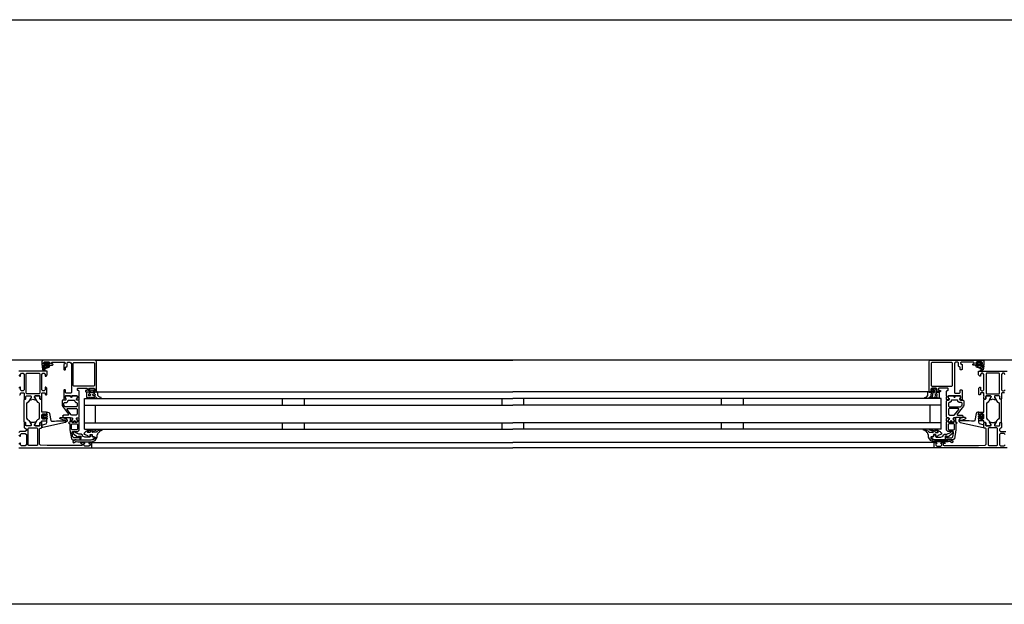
# Model space of a CAD drawing. Header units: millimetres. Extents: x -532 to 413144, y -532 to 654275.
# Tile 29 of 210: x 22501 to 23397, y 12328 to 12860. Entities that reach past the tile are written whole.
import ezdxf

# ---------------------------------------------------------------- set-up
doc = ezdxf.new("R2010")
doc.units = ezdxf.units.MM
doc.header["$LTSCALE"] = 100
doc.layers.add('A-0310-KOZIJN-BU', color=7, linetype='Continuous')
doc.layers.add('A-0410-AFWERKING-GEVEL', color=7, linetype='Continuous')

msp = doc.modelspace()

# ---------------------------------------------------------------- linework, layer by layer
at = {"layer": 'A-0310-KOZIJN-BU'}
for p, q in [((22740, 12515), (22740, 12509)), ((22760, 12515), (22760, 12509)), ((22940, 12515), (22940, 12509)), ((22960, 12509), (22960, 12515)), ((23140, 12509), (23140, 12515)), ((23160, 12509), (23160, 12515)), ((22740, 12493), (22740, 12487)), ((22760, 12493), (22760, 12487)), ((22940, 12493), (22940, 12487)), ((22960, 12487), (22960, 12493)), ((23140, 12487), (23140, 12493)), ((23160, 12487), (23160, 12493))]:
    msp.add_line(p, q, dxfattribs=at)
at = {"layer": 'A-0310-KOZIJN-BU', "ltscale": 10}
for points in [[(22571, 12521.5), (22571, 12548.5), (22570.5, 12549.6875), (22569.5, 12550), (22522.5, 12550), (22521.25, 12549.4375), (22521, 12548.5), (22521, 12545.5), (22523, 12545.5), (22523.5, 12546), (22523.5, 12546.5), (22522.5, 12546.5), (22522.5, 12547.5), (22523.5, 12548.5), (22527.5, 12548.5), (22528.5, 12547.5), (22528.5, 12546.5), (22527.5, 12546.5), (22527.5, 12546), (22528, 12545.5), (22530.75, 12545.5), (22531.125, 12545.65625), (22531.25, 12546), (22531.125, 12546.34375), (22530.75, 12546.5), (22530.5, 12546.5), (22530.125, 12546.65625), (22530, 12547), (22530, 12547.5), (22530.5, 12548), (22541.75, 12548), (22542.25, 12547.5), (22542.25, 12547), (22541, 12546), (22541, 12541.5), (22541.5, 12541), (22542.25, 12541), (22542.75, 12541.5), (22542.75, 12543.5), (22543.25, 12544), (22543.75, 12544), (22544.25, 12544.5), (22544.25, 12547.5), (22544.75, 12548), (22546.5, 12548), (22547.5, 12547.4375), (22548, 12546.5), (22548, 12520.5), (22547.5, 12520), (22543.25, 12520), (22542.75, 12520.5), (22542.75, 12522.5), (22542.25, 12523), (22541.5, 12523), (22541, 12522.5), (22541, 12517.5), (22541, 12517.3125), (22541, 12516.6875), (22541, 12516.5), (22541, 12514.03125), (22541, 12513.6875), (22541.25, 12513.6875), (22542.5, 12513.875), (22543, 12514), (22543.25, 12514.5), (22543, 12514.9375), (22542.25, 12515.375), (22542.25, 12515.71875), (22542.25, 12517.3125), (22542.5, 12517.5), (22553.25, 12517.5), (22553.5, 12517.3125), (22553.5, 12515.71875), (22553.5, 12515.375), (22552.75, 12515.03125), (22552.5, 12514.5), (22552.75, 12514), (22553.25, 12513.875), (22554.5, 12513.6875), (22554.75, 12513.78125), (22555, 12514.03125), (22555, 12516.5), (22554.75, 12516.6875), (22554.75, 12517.3125), (22555, 12517.5), (22555, 12521.6875), (22554.5, 12522.1875), (22554, 12522.1875), (22553.5, 12522.6875), (22553.5, 12524), (22554, 12524.5), (22562, 12524.5), (22562.5, 12524), (22562.5, 12522.6875), (22562, 12522.1875), (22560.75, 12522.1875), (22560.75, 12521.5), (22561.25, 12521), (22564, 12521), (22564.5, 12521.5), (22564.5, 12522), (22563.75, 12522), (22563.75, 12523.5), (22564.5, 12524.5), (22568.5, 12524.5), (22569.5, 12523.5), (22569.5, 12522), (22568.5, 12522), (22568.5, 12521.5), (22569, 12521), (22570.5, 12521), (22571, 12521.5)], [(22524, 12544.59375), (22524, 12545.125), (22524.125, 12545.1875), (22526.75, 12545.1875), (22526.875, 12545.125), (22526.875, 12544.375), (22526.75, 12544.1875), (22522.5, 12542.59375), (22522.375, 12542.625), (22522.375, 12542.6875), (22522.125, 12543.875), (22522.25, 12544.09375), (22523.5, 12544.09375), (22524, 12544.59375)], [(22524.25, 12546.3125), (22524.25, 12547.09375), (22524.375, 12547.3125), (22526.625, 12547.3125), (22526.875, 12547.125), (22526.875, 12546.3125), (22526.5, 12545.90625), (22524.625, 12545.90625), (22524.25, 12546.3125)], [(22569.5, 12550), (22950, 12550)], [(23330.5, 12550), (22950, 12550)], [(23329, 12521.5), (23329, 12548.5), (23329.5, 12549.6875), (23330.5, 12550), (23377.5, 12550), (23378.75, 12549.4375), (23379, 12548.5), (23379, 12545.5), (23377, 12545.5), (23376.5, 12546), (23376.5, 12546.5), (23377.5, 12546.5), (23377.5, 12547.5), (23376.5, 12548.5), (23372.5, 12548.5), (23371.5, 12547.5), (23371.5, 12546.5), (23372.5, 12546.5), (23372.5, 12546), (23372, 12545.5), (23369.25, 12545.5), (23368.875, 12545.65625), (23368.75, 12546), (23368.875, 12546.34375), (23369.25, 12546.5), (23369.5, 12546.5), (23369.875, 12546.65625), (23370, 12547), (23370, 12547.5), (23369.5, 12548), (23358.25, 12548), (23357.75, 12547.5), (23357.75, 12547), (23359, 12546), (23359, 12541.5), (23358.5, 12541), (23357.75, 12541), (23357.25, 12541.5), (23357.25, 12543.5), (23356.75, 12544), (23356.25, 12544), (23355.75, 12544.5), (23355.75, 12547.5), (23355.25, 12548), (23353.5, 12548), (23352.5, 12547.4375), (23352, 12546.5), (23352, 12520.5), (23352.5, 12520), (23356.75, 12520), (23357.25, 12520.5), (23357.25, 12522.5), (23357.75, 12523), (23358.5, 12523), (23359, 12522.5), (23359, 12517.5), (23359, 12517.3125), (23359, 12516.6875), (23359, 12516.5), (23359, 12514.03125), (23359, 12513.6875), (23358.75, 12513.6875), (23357.5, 12513.875), (23357, 12514), (23356.75, 12514.5), (23357, 12514.9375), (23357.75, 12515.375), (23357.75, 12515.71875), (23357.75, 12517.3125), (23357.5, 12517.5), (23346.75, 12517.5), (23346.5, 12517.3125), (23346.5, 12515.71875), (23346.5, 12515.375), (23347.25, 12515.03125), (23347.5, 12514.5), (23347.25, 12514), (23346.75, 12513.875), (23345.5, 12513.6875), (23345.25, 12513.78125), (23345, 12514.03125), (23345, 12516.5), (23345.25, 12516.6875), (23345.25, 12517.3125), (23345, 12517.5), (23345, 12521.6875), (23345.5, 12522.1875), (23346, 12522.1875), (23346.5, 12522.6875), (23346.5, 12524), (23346, 12524.5), (23338, 12524.5), (23337.5, 12524), (23337.5, 12522.6875), (23338, 12522.1875), (23339.25, 12522.1875), (23339.25, 12521.5), (23338.75, 12521), (23336, 12521), (23335.5, 12521.5), (23335.5, 12522), (23336.25, 12522), (23336.25, 12523.5), (23335.5, 12524.5), (23331.5, 12524.5), (23330.5, 12523.5), (23330.5, 12522), (23331.5, 12522), (23331.5, 12521.5), (23331, 12521), (23329.5, 12521), (23329, 12521.5)], [(23375.75, 12546.3125), (23375.75, 12547.09375), (23375.625, 12547.3125), (23373.375, 12547.3125), (23373.125, 12547.125), (23373.125, 12546.3125), (23373.5, 12545.90625), (23375.375, 12545.90625), (23375.75, 12546.3125)], [(23376, 12544.59375), (23376, 12545.125), (23375.875, 12545.1875), (23373.25, 12545.1875), (23373.125, 12545.125), (23373.125, 12544.375), (23373.25, 12544.1875), (23377.5, 12542.59375), (23377.625, 12542.625), (23377.625, 12542.6875), (23377.875, 12543.875), (23377.75, 12544.09375), (23376.5, 12544.09375), (23376, 12544.59375)], [(22500.6875, 12518.3125), (22501.1875, 12518.3125), (22501.6875, 12518.8125), (22501.6875, 12519.8125), (22502.1875, 12520.3125), (22504.5, 12520.3125), (22505, 12519.8125), (22505, 12517.5), (22505.1875, 12516.78125), (22505, 12516.5), (22505, 12514.59375), (22505.28125, 12514.3125), (22506.28125, 12514.3125), (22506.59375, 12514.59375), (22506.59375, 12517), (22507.09375, 12517.5), (22511, 12517.5), (22511.5, 12517), (22511.5, 12516.3125), (22510.0625, 12513.90625), (22510.0625, 12513.84375), (22510.0625, 12513.78125), (22510.1875, 12513.6875), (22511.375, 12513.9375), (22513, 12514.40625), (22514.5625, 12513.9375), (22515.6875, 12513.71875), (22515.875, 12513.90625), (22514.5, 12516.3125), (22514.5, 12517), (22515, 12517.5), (22518.875, 12517.5), (22519.375, 12517), (22519.375, 12514.59375), (22519.625, 12514.3125), (22520.625, 12514.3125), (22521, 12514.59375), (22521, 12516.5), (22520.75, 12517.21875), (22521, 12517.5), (22521, 12519.8125), (22521.5, 12520.3125), (22523.75, 12520.3125), (22524.25, 12519.8125), (22524.25, 12518.8125), (22524.75, 12518.3125), (22525.25, 12518.3125), (22525.75, 12518.8125), (22525.75, 12524.5), (22524.75, 12525.5), (22524.25, 12525.5), (22524.25, 12523), (22523.25, 12522), (22522, 12522), (22521, 12523), (22521, 12530), (22521, 12531), (22521, 12537), (22522, 12538), (22523.25, 12538), (22524.25, 12537), (22524.25, 12535.5), (22524.875, 12535.5), (22526, 12536.59375), (22526, 12540), (22500, 12540)], [(22500, 12536.59375), (22501.09375, 12535.5), (22501.6875, 12535.5), (22501.6875, 12537), (22502.6875, 12538), (22504, 12538), (22505, 12537), (22505, 12531), (22505, 12530), (22505, 12523), (22504, 12522), (22502.6875, 12522), (22501.6875, 12523), (22501.6875, 12525.5), (22501.1875, 12525.5), (22500.1875, 12524.5)], [(23397.8125, 12520.3125), (23395.5, 12520.3125), (23395, 12519.8125), (23395, 12517.5), (23394.8125, 12516.78125), (23395, 12516.5), (23395, 12514.59375), (23394.71875, 12514.3125), (23393.71875, 12514.3125), (23393.40625, 12514.59375), (23393.40625, 12517), (23392.90625, 12517.5), (23389, 12517.5), (23388.5, 12517), (23388.5, 12516.3125), (23389.9375, 12513.90625), (23389.9375, 12513.84375), (23389.9375, 12513.78125), (23389.8125, 12513.6875), (23388.625, 12513.9375), (23387, 12514.40625), (23385.4375, 12513.9375), (23384.3125, 12513.71875), (23384.125, 12513.90625), (23385.5, 12516.3125), (23385.5, 12517), (23385, 12517.5), (23381.125, 12517.5), (23380.625, 12517), (23380.625, 12514.59375), (23380.375, 12514.3125), (23379.375, 12514.3125), (23379, 12514.59375), (23379, 12516.5), (23379.25, 12517.21875), (23379, 12517.5), (23379, 12519.8125), (23378.5, 12520.3125), (23376.25, 12520.3125), (23375.75, 12519.8125), (23375.75, 12518.8125), (23375.25, 12518.3125), (23374.75, 12518.3125), (23374.25, 12518.8125), (23374.25, 12524.5), (23375.25, 12525.5), (23375.75, 12525.5), (23375.75, 12523), (23376.75, 12522), (23378, 12522), (23379, 12523), (23379, 12530), (23379, 12531), (23379, 12537), (23378, 12538), (23376.75, 12538), (23375.75, 12537), (23375.75, 12535.5), (23375.125, 12535.5), (23374, 12536.59375), (23374, 12540), (23400, 12540)], [(23398.3125, 12537), (23397.3125, 12538), (23396, 12538), (23395, 12537), (23395, 12531), (23395, 12530), (23395, 12523), (23396, 12522), (23397.3125, 12522), (23398.3125, 12523)], [(22545.5, 12500.625), (22545.5, 12500.125), (22545, 12499.84375), (22541, 12499.84375), (22540, 12498.84375), (22541, 12497.84375), (22546.5, 12497.84375), (22547, 12497.5625), (22548.5, 12497.5625), (22549, 12497.0625), (22549, 12496.1875), (22548.25, 12495.4375), (22548.25, 12494.0625), (22548.75, 12493.5625), (22550, 12493.5625), (22550.25, 12493.625), (22550.25, 12493.84375), (22550.25, 12494.3125), (22550.5, 12494.75), (22551, 12494.90625), (22551.25, 12494.75), (22551.5, 12494.3125), (22551.5, 12493.8125), (22551.5, 12493.625), (22551.75, 12493.5625), (22553, 12493.5625), (22553.5, 12494.0625), (22553.5, 12495.4375), (22552.75, 12496.1875), (22552.75, 12497.0625), (22553.25, 12497.5625), (22554.5, 12497.5625), (22555, 12498.0625), (22555, 12512.9375), (22554.5, 12513.4375), (22553.25, 12513.4375), (22552.75, 12513.9375), (22552.75, 12514.8125), (22553.5, 12515.59375), (22553.5, 12516.9375), (22553, 12517.4375), (22548.75, 12517.4375), (22548.5, 12517.3125), (22548.5, 12517), (22548.5, 12516.6875), (22548.25, 12516.3125), (22548, 12516.09375), (22547.5, 12516.3125), (22547.25, 12516.6875), (22547.25, 12517), (22547.25, 12517.3125), (22547, 12517.4375), (22542.75, 12517.4375), (22542.25, 12516.9375), (22542.25, 12515.59375), (22543, 12514.8125), (22543, 12513.9375), (22542.5, 12513.4375), (22540, 12513.4375), (22539.5, 12512.9375), (22539.5, 12509.09375), (22539.75, 12508.09375), (22545.5, 12500.625)], [(22571.5, 12521), (22950, 12521)], [(23328.5, 12521), (22950, 12521)], [(23354.5, 12500.625), (23354.5, 12500.125), (23355, 12499.84375), (23359, 12499.84375), (23360, 12498.84375), (23359, 12497.84375), (23353.5, 12497.84375), (23353, 12497.5625), (23351.5, 12497.5625), (23351, 12497.0625), (23351, 12496.1875), (23351.75, 12495.4375), (23351.75, 12494.0625), (23351.25, 12493.5625), (23350, 12493.5625), (23349.75, 12493.625), (23349.75, 12493.84375), (23349.75, 12494.3125), (23349.5, 12494.75), (23349, 12494.90625), (23348.75, 12494.75), (23348.5, 12494.3125), (23348.5, 12493.8125), (23348.5, 12493.625), (23348.25, 12493.5625), (23347, 12493.5625), (23346.5, 12494.0625), (23346.5, 12495.4375), (23347.25, 12496.1875), (23347.25, 12497.0625), (23346.75, 12497.5625), (23345.5, 12497.5625), (23345, 12498.0625), (23345, 12512.9375), (23345.5, 12513.4375), (23346.75, 12513.4375), (23347.25, 12513.9375), (23347.25, 12514.8125), (23346.5, 12515.59375), (23346.5, 12516.9375), (23347, 12517.4375), (23351.25, 12517.4375), (23351.5, 12517.3125), (23351.5, 12517), (23351.5, 12516.6875), (23351.75, 12516.3125), (23352, 12516.09375), (23352.5, 12516.3125), (23352.75, 12516.6875), (23352.75, 12517), (23352.75, 12517.3125), (23353, 12517.4375), (23357.25, 12517.4375), (23357.75, 12516.9375), (23357.75, 12515.59375), (23357, 12514.8125), (23357, 12513.9375), (23357.5, 12513.4375), (23360, 12513.4375), (23360.5, 12512.9375), (23360.5, 12509.09375), (23360.25, 12508.09375), (23354.5, 12500.625)], [(22560, 12515), (22950, 12515)], [(22560, 12487), (22560, 12515)], [(22560, 12509), (22950, 12509)], [(22570, 12493), (22570, 12509)], [(23340, 12515), (22950, 12515)], [(23340, 12509), (22950, 12509)], [(23330, 12493), (23330, 12509)], [(23340, 12487), (23340, 12515)], [(22530.5, 12494.3125), (22532.5, 12494.53125), (22534.5, 12494.6875), (22536.5, 12494.78125), (22538.5, 12494.8125), (22540.5, 12494.75), (22542.5, 12494.625), (22542.75, 12494.71875), (22543, 12495.03125), (22542.75, 12495.34375), (22540.75, 12495.28125), (22537.5, 12496.6875), (22537.25, 12497.03125), (22537.75, 12497.375), (22538, 12497.59375), (22539.5, 12497.71875), (22543, 12496.9375), (22544, 12495.4375), (22544, 12494.34375), (22542.75, 12493.3125), (22521.875, 12488.6875), (22521.375, 12488.78125), (22521.25, 12489.15625), (22521.25, 12490.6875), (22521.625, 12491.1875), (22525, 12492.09375), (22525.75, 12493.0625), (22525.75, 12496.3125), (22526.25, 12496.8125), (22525.75, 12497.3125), (22523.875, 12497.3125), (22523.875, 12496.59375), (22523.75, 12496.34375), (22523.375, 12496.34375), (22521.625, 12497.9375), (22521.25, 12498.6875), (22521.625, 12499.46875), (22523.375, 12501.0625), (22523.75, 12501.0625), (22523.875, 12500.8125), (22523.875, 12500.09375), (22525.75, 12500.09375), (22526.25, 12500.59375), (22525.75, 12501.09375), (22525.75, 12502.6875), (22526.625, 12502.6875), (22527.625, 12502.34375), (22528.125, 12501.46875), (22529.25, 12495.09375), (22529.75, 12494.4375), (22530.5, 12494.3125)], [(22525.625, 12498.09375), (22526.25, 12498.6875), (22525.625, 12499.3125), (22522.875, 12499.3125), (22522.25, 12498.6875), (22522.875, 12498.09375), (22525.625, 12498.09375)], [(22552.75, 12505.84375), (22553.25, 12505.34375), (22553.25, 12500.84375), (22552.25, 12499.84375), (22548.25, 12499.84375), (22547.75, 12500.03125), (22544, 12505.03125), (22544, 12505.5625), (22544.5, 12505.84375), (22552.75, 12505.84375)], [(23347.25, 12505.84375), (23346.75, 12505.34375), (23346.75, 12500.84375), (23347.75, 12499.84375), (23351.75, 12499.84375), (23352.25, 12500.03125), (23356, 12505.03125), (23356, 12505.5625), (23355.5, 12505.84375), (23347.25, 12505.84375)], [(23369.5, 12494.3125), (23367.5, 12494.53125), (23365.5, 12494.6875), (23363.5, 12494.78125), (23361.5, 12494.8125), (23359.5, 12494.75), (23357.5, 12494.625), (23357.25, 12494.71875), (23357, 12495.03125), (23357.25, 12495.34375), (23359.25, 12495.28125), (23362.5, 12496.6875), (23362.75, 12497.03125), (23362.25, 12497.375), (23362, 12497.59375), (23360.5, 12497.71875), (23357, 12496.9375), (23356, 12495.4375), (23356, 12494.34375), (23357.25, 12493.3125), (23378.125, 12488.6875), (23378.625, 12488.78125), (23378.75, 12489.15625), (23378.75, 12490.6875), (23378.375, 12491.1875), (23375, 12492.09375), (23374.25, 12493.0625), (23374.25, 12496.3125), (23373.75, 12496.8125), (23374.25, 12497.3125), (23376.125, 12497.3125), (23376.125, 12496.59375), (23376.25, 12496.34375), (23376.625, 12496.34375), (23378.375, 12497.9375), (23378.75, 12498.6875), (23378.375, 12499.46875), (23376.625, 12501.0625), (23376.25, 12501.0625), (23376.125, 12500.8125), (23376.125, 12500.09375), (23374.25, 12500.09375), (23373.75, 12500.59375), (23374.25, 12501.09375), (23374.25, 12502.6875), (23373.375, 12502.6875), (23372.375, 12502.34375), (23371.875, 12501.46875), (23370.75, 12495.09375), (23370.25, 12494.4375), (23369.5, 12494.3125)], [(23374.375, 12498.09375), (23373.75, 12498.6875), (23374.375, 12499.3125), (23377.125, 12499.3125), (23377.75, 12498.6875), (23377.125, 12498.09375), (23374.375, 12498.09375)], [(22500, 12470), (22566, 12470), (22566.5, 12470.5), (22566.5, 12474.5), (22566, 12475), (22564.5, 12475), (22564, 12474.5), (22564, 12474), (22565, 12474), (22565, 12472.5), (22564, 12471.5), (22560.25, 12471.5), (22559.25, 12472.5), (22559.25, 12474), (22560.25, 12474), (22560.25, 12474.5), (22559.75, 12475), (22556.75, 12475), (22556.25, 12474.5), (22556.75, 12474), (22557.25, 12474), (22558.25, 12473.5), (22558.25, 12472.6875), (22557.25, 12472.1875), (22526, 12472.1875), (22519.875, 12472.4375), (22519, 12473.4375), (22519, 12487.5), (22519.5, 12488), (22520.5, 12488), (22521, 12488.5), (22521, 12490), (22520.75, 12490.71875), (22521, 12491), (22521, 12492.90625), (22520.625, 12493.1875), (22519.625, 12493.1875), (22519.375, 12492.90625), (22519.375, 12490.5), (22518.875, 12490), (22515, 12490), (22514.5, 12490.5), (22514.5, 12491.1875), (22515.875, 12493.59375), (22515.875, 12493.6875), (22515.8125, 12493.78125), (22515.75, 12493.8125), (22513.875, 12493.28125), (22513, 12493.09375), (22512.0625, 12493.28125), (22510.25, 12493.78125), (22510.125, 12493.78125), (22510.0625, 12493.6875), (22510.0625, 12493.59375), (22511.5, 12491.1875), (22511.5, 12490.5), (22511, 12490), (22507.09375, 12490), (22506.59375, 12490.5), (22506.59375, 12492.90625), (22506.28125, 12493.1875), (22505.28125, 12493.1875), (22505, 12492.90625), (22505, 12491), (22505.1875, 12490.28125), (22505, 12490), (22505, 12488.5), (22505.5, 12488), (22506, 12488), (22507, 12487), (22507, 12486), (22506, 12485), (22501.1875, 12485), (22500.1875, 12484)], [(22556, 12477.5), (22556, 12480.3125), (22555, 12480.3125), (22555, 12479.3125), (22550.25, 12479.3125), (22549.25, 12480.125), (22548.75, 12483.34375), (22548.75, 12484.59375), (22549.25, 12485.09375), (22554, 12485.09375), (22555, 12486.09375), (22555, 12493.5), (22554.75, 12493.6875), (22554.75, 12494.3125), (22555, 12494.5), (22555, 12496.96875), (22554.75, 12497.21875), (22554.5, 12497.3125), (22553.25, 12497.125), (22552.75, 12497), (22552.5, 12496.5), (22552.75, 12495.96875), (22553.5, 12495.625), (22553.5, 12495.28125), (22553.5, 12493.6875), (22553.25, 12493.5), (22548.5, 12493.5), (22548.25, 12493.59375), (22548.25, 12493.6875), (22548.25, 12495.28125), (22548.25, 12495.625), (22549, 12496.09375), (22549.25, 12496.5), (22549, 12496.90625), (22548.5, 12497.125), (22547.25, 12497.3125), (22547, 12497.21875), (22547, 12496.96875), (22547, 12494.5), (22547, 12494.3125), (22547, 12493.6875), (22547, 12493.5), (22546, 12493.5), (22545.5, 12492.90625), (22546, 12492.3125), (22546.5, 12492.3125), (22546.5, 12486.59375), (22548, 12478.34375), (22549, 12477.5), (22556, 12477.5)], [(22560, 12493), (22950, 12493)], [(23340, 12493), (22950, 12493)], [(23400, 12470), (23334, 12470), (23333.5, 12470.5), (23333.5, 12474.5), (23334, 12475), (23335.5, 12475), (23336, 12474.5), (23336, 12474), (23335, 12474), (23335, 12472.5), (23336, 12471.5), (23339.75, 12471.5), (23340.75, 12472.5), (23340.75, 12474), (23339.75, 12474), (23339.75, 12474.5), (23340.25, 12475), (23343.25, 12475), (23343.75, 12474.5), (23343.25, 12474), (23342.75, 12474), (23341.75, 12473.5), (23341.75, 12472.6875), (23342.75, 12472.1875), (23374, 12472.1875), (23380.125, 12472.4375), (23381, 12473.4375), (23381, 12487.5), (23380.5, 12488), (23379.5, 12488), (23379, 12488.5), (23379, 12490), (23379.25, 12490.71875), (23379, 12491), (23379, 12492.90625), (23379.375, 12493.1875), (23380.375, 12493.1875), (23380.625, 12492.90625), (23380.625, 12490.5), (23381.125, 12490), (23385, 12490), (23385.5, 12490.5), (23385.5, 12491.1875), (23384.125, 12493.59375), (23384.125, 12493.6875), (23384.1875, 12493.78125), (23384.25, 12493.8125), (23386.125, 12493.28125), (23387, 12493.09375), (23387.9375, 12493.28125), (23389.75, 12493.78125), (23389.875, 12493.78125), (23389.9375, 12493.6875), (23389.9375, 12493.59375), (23388.5, 12491.1875), (23388.5, 12490.5), (23389, 12490), (23392.90625, 12490), (23393.40625, 12490.5), (23393.40625, 12492.90625), (23393.71875, 12493.1875), (23394.71875, 12493.1875), (23395, 12492.90625), (23395, 12491), (23394.8125, 12490.28125), (23395, 12490), (23395, 12488.5), (23394.5, 12488), (23394, 12488), (23393, 12487), (23393, 12486), (23394, 12485), (23398.8125, 12485)], [(23344, 12477.5), (23344, 12480.3125), (23345, 12480.3125), (23345, 12479.3125), (23349.75, 12479.3125), (23350.75, 12480.125), (23351.25, 12483.34375), (23351.25, 12484.59375), (23350.75, 12485.09375), (23346, 12485.09375), (23345, 12486.09375), (23345, 12493.5), (23345.25, 12493.6875), (23345.25, 12494.3125), (23345, 12494.5), (23345, 12496.96875), (23345.25, 12497.21875), (23345.5, 12497.3125), (23346.75, 12497.125), (23347.25, 12497), (23347.5, 12496.5), (23347.25, 12495.96875), (23346.5, 12495.625), (23346.5, 12495.28125), (23346.5, 12493.6875), (23346.75, 12493.5), (23351.5, 12493.5), (23351.75, 12493.59375), (23351.75, 12493.6875), (23351.75, 12495.28125), (23351.75, 12495.625), (23351, 12496.09375), (23350.75, 12496.5), (23351, 12496.90625), (23351.5, 12497.125), (23352.75, 12497.3125), (23353, 12497.21875), (23353, 12496.96875), (23353, 12494.5), (23353, 12494.3125), (23353, 12493.6875), (23353, 12493.5), (23354, 12493.5), (23354.5, 12492.90625), (23354, 12492.3125), (23353.5, 12492.3125), (23353.5, 12486.59375), (23352, 12478.34375), (23351, 12477.5), (23344, 12477.5)], [(22500.1875, 12481.6875), (22501.1875, 12480.6875), (22501.6875, 12480.6875), (22501.6875, 12482.1875), (22502.6875, 12483.1875), (22506, 12483.1875), (22507, 12482.1875), (22507, 12473), (22506, 12472), (22502.6875, 12472), (22501.6875, 12473), (22501.6875, 12474.5), (22501.09375, 12474.5), (22500, 12473.40625)], [(22517.125, 12472.6875), (22516.625, 12472.1875), (22509.25, 12472.1875), (22508.75, 12472.6875), (22508.75, 12487.6875), (22509.25, 12488.1875), (22516.625, 12488.1875), (22517.125, 12487.6875), (22517.125, 12472.6875)], [(22560, 12487), (22950, 12487)], [(23340, 12487), (22950, 12487)], [(23382.875, 12472.6875), (23383.375, 12472.1875), (23390.75, 12472.1875), (23391.25, 12472.6875), (23391.25, 12487.6875), (23390.75, 12488.1875), (23383.375, 12488.1875), (23382.875, 12487.6875), (23382.875, 12472.6875)], [(23398.3125, 12482.1875), (23397.3125, 12483.1875), (23394, 12483.1875), (23393, 12482.1875), (23393, 12473), (23394, 12472), (23397.3125, 12472), (23398.3125, 12473)], [(22566, 12475), (22950, 12475)], [(23334, 12475), (22950, 12475)], [(22566, 12470), (22950, 12470)], [(23334, 12470), (22950, 12470)], [(36900, 12327.625), (20700, 12327.625)]]:
    msp.add_lwpolyline(points, dxfattribs=at)
for points in [[(22523.625, 12546.625), (22523.75, 12546.46875), (22523.75, 12545.34375), (22523.625, 12545.1875), (22521.75, 12545.1875), (22521.375, 12544.96875), (22521.25, 12544.5), (22521.75, 12541.28125), (22523.25, 12540.1875), (22524.125, 12540.46875), (22524.25, 12540.78125), (22524.125, 12541.09375), (22523.875, 12541.1875), (22523.25, 12541), (22522.75, 12541.21875), (22522.5, 12541.6875), (22522.625, 12541.75), (22522.625, 12541.84375), (22527.75, 12543.5625), (22528.5, 12544.9375), (22528.125, 12545.1875), (22527.25, 12545.1875), (22527.125, 12545.34375), (22527.125, 12546.4375), (22527.25, 12546.625), (22528.125, 12546.78125), (22528.25, 12546.875), (22528.125, 12547.09375), (22527.375, 12547.8125), (22526.75, 12548.09375), (22524.25, 12548.09375), (22523.625, 12547.875), (22522.75, 12547.1875), (22522.625, 12547), (22522.75, 12546.84375)], [(22550.25, 12526.3125), (22549.75, 12526.8125), (22549.75, 12547.3125), (22550.25, 12547.8125), (22568.5, 12547.8125), (22569, 12547.3125), (22569, 12526.8125), (22568.5, 12526.3125)], [(23349.75, 12526.3125), (23350.25, 12526.8125), (23350.25, 12547.3125), (23349.75, 12547.8125), (23331.5, 12547.8125), (23331, 12547.3125), (23331, 12526.8125), (23331.5, 12526.3125)], [(23376.375, 12546.625), (23376.25, 12546.46875), (23376.25, 12545.34375), (23376.375, 12545.1875), (23378.25, 12545.1875), (23378.625, 12544.96875), (23378.75, 12544.5), (23378.25, 12541.28125), (23376.75, 12540.1875), (23375.875, 12540.46875), (23375.75, 12540.78125), (23375.875, 12541.09375), (23376.125, 12541.1875), (23376.75, 12541), (23377.25, 12541.21875), (23377.5, 12541.6875), (23377.375, 12541.75), (23377.375, 12541.84375), (23372.25, 12543.5625), (23371.5, 12544.9375), (23371.875, 12545.1875), (23372.75, 12545.1875), (23372.875, 12545.34375), (23372.875, 12546.4375), (23372.75, 12546.625), (23371.875, 12546.78125), (23371.75, 12546.875), (23371.875, 12547.09375), (23372.625, 12547.8125), (23373.25, 12548.09375), (23375.75, 12548.09375), (23376.375, 12547.875), (23377.25, 12547.1875), (23377.375, 12547), (23377.25, 12546.84375)], [(22518.625, 12519.3125), (22507.28125, 12519.3125), (22506.78125, 12519.8125), (22506.78125, 12537.5), (22507.28125, 12538), (22518.625, 12538), (22519.125, 12537.5), (22519.125, 12519.8125)], [(23381.375, 12519.3125), (23392.71875, 12519.3125), (23393.21875, 12519.8125), (23393.21875, 12537.5), (23392.71875, 12538), (23381.375, 12538), (23380.875, 12537.5), (23380.875, 12519.8125)], [(22506.28125, 12514.3125), (22506.59375, 12514.59375), (22506.59375, 12517), (22507.09375, 12517.5), (22510.625, 12517.5), (22511.4375, 12516.78125), (22511.3125, 12515.96875), (22509.375, 12512.5625), (22508.625, 12511.78125), (22507.6875, 12511.25), (22507.1875, 12510.375), (22507.1875, 12497.125), (22507.6875, 12496.25), (22508.625, 12495.71875), (22509.375, 12494.9375), (22511.3125, 12491.53125), (22511.3125, 12490.4375), (22510.625, 12490), (22507.09375, 12490), (22506.59375, 12490.5), (22506.59375, 12492.90625), (22506.28125, 12493.1875), (22505.5, 12493.1875), (22505, 12493.6875), (22505, 12513.8125), (22505.5, 12514.3125)], [(22519.625, 12514.3125), (22519.375, 12514.59375), (22519.375, 12517), (22518.875, 12517.5), (22515.3125, 12517.5), (22514.5, 12516.78125), (22514.625, 12515.96875), (22516.5, 12512.5625), (22517.25, 12511.78125), (22518.25, 12511.25), (22518.75, 12510.375), (22518.75, 12497.125), (22518.25, 12496.25), (22517.25, 12495.71875), (22516.5, 12494.9375), (22514.625, 12491.53125), (22514.625, 12490.4375), (22515.3125, 12490), (22518.875, 12490), (22519.375, 12490.5), (22519.375, 12492.90625), (22519.625, 12493.1875), (22520.5, 12493.1875), (22521, 12493.6875), (22521, 12494.6875), (22525.25, 12494.6875), (22525.75, 12495.1875), (22525.75, 12496.03125), (22525, 12497), (22524.25, 12497.1875), (22524.25, 12496.1875), (22522, 12496.1875), (22521, 12497.1875), (22521, 12500.1875), (22522, 12501.1875), (22524.25, 12501.1875), (22524.25, 12500.1875), (22525, 12500.40625), (22525.75, 12501.375), (22525.75, 12502.1875), (22525.25, 12502.6875), (22521, 12502.6875), (22521, 12513.8125), (22520.5, 12514.3125)], [(22548, 12517.3125), (22548.25, 12517.1875), (22548.5, 12516.65625), (22548.25, 12516.28125), (22547.75, 12516.125), (22547.5, 12516.28125), (22547.25, 12516.65625), (22547.5, 12517.1875)], [(22572, 12520.1875), (22571.5, 12521.1875), (22571, 12521.59375), (22571, 12520.6875), (22569.5, 12520.6875), (22569, 12520.21875), (22568.5, 12520.21875), (22568.5, 12520.6875), (22568.5, 12522), (22568.5, 12522.3125), (22568.5, 12522.3125), (22569, 12522.53125), (22569, 12522.8125), (22568, 12523.84375), (22567.5, 12524), (22566, 12524), (22565.5, 12523.84375), (22564.5, 12522.8125), (22564.5, 12522.625), (22564.5, 12522.375), (22565, 12522.21875), (22565, 12522), (22565, 12520.6875), (22565, 12520.21875), (22564.5, 12520.21875), (22564, 12520.6875), (22562.25, 12520.6875), (22561.75, 12520.40625), (22561.75, 12516.40625), (22562.5, 12515.40625), (22562.75, 12515.1875), (22563.25, 12515.40625), (22563.5, 12516.1875), (22563.75, 12516.40625), (22564, 12516.1875), (22564.5, 12515.40625), (22564.5, 12515.1875), (22565, 12515.40625), (22565.5, 12516.1875), (22565.5, 12516.40625), (22566, 12516.1875), (22566.5, 12515.40625), (22566.5, 12515.1875), (22567, 12515.40625), (22567.5, 12516.1875), (22567.5, 12516.40625), (22568, 12516.1875), (22568.5, 12515.40625), (22568.5, 12515.1875), (22569, 12515.46875), (22569, 12516.3125), (22569.5, 12516.8125), (22571, 12515.6875), (22572, 12515.1875), (22575, 12515.1875), (22575, 12515.625), (22575, 12515.84375), (22575, 12516.0625), (22574, 12516.15625), (22573.5, 12516.28125), (22572, 12517.65625)], [(22564, 12519.1875), (22565, 12519.1875), (22565.5, 12518.6875), (22565.5, 12518.09375), (22565, 12517.59375), (22564, 12517.59375), (22563.75, 12518.09375), (22563.75, 12518.6875)], [(22566.5, 12520.1875), (22566, 12520.6875), (22566, 12522.3125), (22566.5, 12522.8125), (22567, 12522.8125), (22567.5, 12522.3125), (22567.5, 12520.6875), (22567, 12520.1875)], [(22568, 12519.1875), (22569, 12519.1875), (22569.5, 12518.6875), (22569.5, 12518.09375), (22569, 12517.59375), (22568, 12517.59375), (22567.5, 12518.09375), (22567.5, 12518.6875)], [(23328, 12520.1875), (23328.5, 12521.1875), (23329, 12521.59375), (23329, 12520.6875), (23330.5, 12520.6875), (23331, 12520.21875), (23331.5, 12520.21875), (23331.5, 12520.6875), (23331.5, 12522), (23331.5, 12522.3125), (23331.5, 12522.3125), (23331, 12522.53125), (23331, 12522.8125), (23332, 12523.84375), (23332.5, 12524), (23334, 12524), (23334.5, 12523.84375), (23335.5, 12522.8125), (23335.5, 12522.625), (23335.5, 12522.375), (23335, 12522.21875), (23335, 12522), (23335, 12520.6875), (23335, 12520.21875), (23335.5, 12520.21875), (23336, 12520.6875), (23337.75, 12520.6875), (23338.25, 12520.40625), (23338.25, 12516.40625), (23337.5, 12515.40625), (23337.25, 12515.1875), (23336.75, 12515.40625), (23336.5, 12516.1875), (23336.25, 12516.40625), (23336, 12516.1875), (23335.5, 12515.40625), (23335.5, 12515.1875), (23335, 12515.40625), (23334.5, 12516.1875), (23334.5, 12516.40625), (23334, 12516.1875), (23333.5, 12515.40625), (23333.5, 12515.1875), (23333, 12515.40625), (23332.5, 12516.1875), (23332.5, 12516.40625), (23332, 12516.1875), (23331.5, 12515.40625), (23331.5, 12515.1875), (23331, 12515.46875), (23331, 12516.3125), (23330.5, 12516.8125), (23329, 12515.6875), (23328, 12515.1875), (23325, 12515.1875), (23325, 12515.625), (23325, 12515.84375), (23325, 12516.0625), (23326, 12516.15625), (23326.5, 12516.28125), (23328, 12517.65625)], [(23332, 12519.1875), (23331, 12519.1875), (23330.5, 12518.6875), (23330.5, 12518.09375), (23331, 12517.59375), (23332, 12517.59375), (23332.5, 12518.09375), (23332.5, 12518.6875)], [(23333.5, 12520.1875), (23334, 12520.6875), (23334, 12522.3125), (23333.5, 12522.8125), (23333, 12522.8125), (23332.5, 12522.3125), (23332.5, 12520.6875), (23333, 12520.1875)], [(23336, 12519.1875), (23335, 12519.1875), (23334.5, 12518.6875), (23334.5, 12518.09375), (23335, 12517.59375), (23336, 12517.59375), (23336.25, 12518.09375), (23336.25, 12518.6875)], [(23352, 12517.3125), (23351.75, 12517.1875), (23351.5, 12516.65625), (23351.75, 12516.28125), (23352.25, 12516.125), (23352.5, 12516.28125), (23352.75, 12516.65625), (23352.5, 12517.1875)], [(23380.375, 12514.3125), (23380.625, 12514.59375), (23380.625, 12517), (23381.125, 12517.5), (23384.6875, 12517.5), (23385.5, 12516.78125), (23385.375, 12515.96875), (23383.5, 12512.5625), (23382.75, 12511.78125), (23381.75, 12511.25), (23381.25, 12510.375), (23381.25, 12497.125), (23381.75, 12496.25), (23382.75, 12495.71875), (23383.5, 12494.9375), (23385.375, 12491.53125), (23385.375, 12490.4375), (23384.6875, 12490), (23381.125, 12490), (23380.625, 12490.5), (23380.625, 12492.90625), (23380.375, 12493.1875), (23379.5, 12493.1875), (23379, 12493.6875), (23379, 12494.6875), (23374.75, 12494.6875), (23374.25, 12495.1875), (23374.25, 12496.03125), (23375, 12497), (23375.75, 12497.1875), (23375.75, 12496.1875), (23378, 12496.1875), (23379, 12497.1875), (23379, 12500.1875), (23378, 12501.1875), (23375.75, 12501.1875), (23375.75, 12500.1875), (23375, 12500.40625), (23374.25, 12501.375), (23374.25, 12502.1875), (23374.75, 12502.6875), (23379, 12502.6875), (23379, 12513.8125), (23379.5, 12514.3125)], [(23393.71875, 12514.3125), (23393.40625, 12514.59375), (23393.40625, 12517), (23392.90625, 12517.5), (23389.375, 12517.5), (23388.5625, 12516.78125), (23388.6875, 12515.96875), (23390.625, 12512.5625), (23391.375, 12511.78125), (23392.3125, 12511.25), (23392.8125, 12510.375), (23392.8125, 12497.125), (23392.3125, 12496.25), (23391.375, 12495.71875), (23390.625, 12494.9375), (23388.6875, 12491.53125), (23388.6875, 12490.4375), (23389.375, 12490), (23392.90625, 12490), (23393.40625, 12490.5), (23393.40625, 12492.90625), (23393.71875, 12493.1875), (23394.5, 12493.1875), (23395, 12493.6875), (23395, 12513.8125), (23394.5, 12514.3125)], [(22552.75, 12507.4375), (22542.5, 12507.4375), (22542, 12507.625), (22541, 12508.84375), (22541, 12509.125), (22541, 12510.9375), (22541.5, 12511.4375), (22543.75, 12511.4375), (22544.75, 12512.4375), (22544.75, 12512.9375), (22545.25, 12513.4375), (22550.5, 12513.4375), (22551, 12512.9375), (22551, 12512.4375), (22552, 12511.4375), (22552.75, 12511.4375), (22553.25, 12510.9375), (22553.25, 12507.9375)], [(23347.25, 12507.4375), (23357.5, 12507.4375), (23358, 12507.625), (23359, 12508.84375), (23359, 12509.125), (23359, 12510.9375), (23358.5, 12511.4375), (23356.25, 12511.4375), (23355.25, 12512.4375), (23355.25, 12512.9375), (23354.75, 12513.4375), (23349.5, 12513.4375), (23349, 12512.9375), (23349, 12512.4375), (23348, 12511.4375), (23347.25, 12511.4375), (23346.75, 12510.9375), (23346.75, 12507.9375)], [(22548, 12487.09375), (22548, 12491.5), (22548.5, 12492), (22553, 12492), (22553.5, 12491.5), (22553.5, 12487.09375), (22553, 12486.59375), (22548.5, 12486.59375)], [(22551, 12494.90625), (22551.25, 12494.78125), (22551.5, 12494.25), (22551.25, 12493.875), (22550.75, 12493.71875), (22550.5, 12493.875), (22550.25, 12494.25), (22550.5, 12494.78125)], [(23352, 12487.09375), (23352, 12491.5), (23351.5, 12492), (23347, 12492), (23346.5, 12491.5), (23346.5, 12487.09375), (23347, 12486.59375), (23351.5, 12486.59375)], [(23349, 12494.90625), (23348.75, 12494.78125), (23348.5, 12494.25), (23348.75, 12493.875), (23349.25, 12493.71875), (23349.5, 12493.875), (23349.75, 12494.25), (23349.5, 12494.78125)], [(22566, 12477.09375), (22554, 12477.09375), (22552.25, 12477.4375), (22551.5, 12477.375), (22549.5, 12476.0625), (22549.25, 12475.21875), (22550, 12474.6875), (22550.5, 12474.84375), (22552, 12475.8125), (22552.25, 12475.875), (22552.25, 12475.875), (22553.75, 12475.59375), (22566, 12475.59375), (22567.5, 12475.875), (22569, 12476.625), (22569.5, 12476.90625), (22570.5, 12478.1875), (22571.5, 12479.78125), (22571.5, 12481.125), (22571.5, 12481.8125), (22572, 12482.4375), (22572, 12483.09375), (22572.5, 12483.6875), (22573, 12484.21875), (22573.5, 12484.71875), (22574, 12485.1875), (22574.5, 12485.59375), (22575, 12485.9375), (22576, 12486.1875), (22576, 12486.6875), (22575.5, 12486.875), (22574.5, 12486.65625), (22573.5, 12486.375), (22573, 12486), (22572, 12485.59375), (22571.5, 12485.09375), (22570.5, 12484.53125), (22570, 12484.375), (22567.5, 12484.09375), (22567, 12484.28125), (22567, 12484.53125), (22567.5, 12484.96875), (22568.5, 12485.34375), (22569, 12485.625), (22569.5, 12485.875), (22570.5, 12486.3125), (22570.5, 12486.5), (22570, 12486.875), (22569.5, 12486.78125), (22568.5, 12486.59375), (22568, 12486.375), (22567.5, 12486.0625), (22566.5, 12485.6875), (22566, 12485.25), (22565.5, 12484.78125), (22565, 12484.21875), (22564.5, 12484.09375), (22563, 12484.09375), (22562.75, 12484.28125), (22562.75, 12484.5625), (22563.25, 12484.96875), (22563.75, 12485.3125), (22564, 12485.59375), (22564.5, 12485.8125), (22565.5, 12485.9375), (22565.5, 12486.5625), (22565, 12486.875), (22564, 12486.65625), (22563.5, 12486.40625), (22563, 12486.09375), (22562.25, 12485.71875), (22561.75, 12485.3125), (22561, 12484.84375), (22560.5, 12484.3125), (22560, 12483.75), (22559.25, 12482.9375), (22559.75, 12482.46875), (22560.5, 12482.21875), (22561.25, 12481.9375), (22562, 12481.625), (22562.75, 12481.21875), (22563.25, 12480.78125), (22564, 12480.3125), (22564.5, 12479.96875), (22564.5, 12480.03125), (22565, 12480.3125), (22565, 12481.96875), (22565, 12482.28125), (22567, 12482.28125), (22567, 12481.96875), (22567, 12480.46875), (22567.5, 12480.1875), (22569, 12480.1875), (22569.5, 12479.875), (22569.5, 12479.15625), (22569.5, 12478.875), (22568, 12477.6875), (22568, 12477.53125)], [(22557, 12482.6875), (22554.75, 12482.6875), (22551.5, 12484), (22551, 12484.71875), (22550.5, 12485), (22549.75, 12484.71875), (22549.5, 12484), (22549.75, 12483.28125), (22549.75, 12483.1875), (22554, 12479.8125), (22554.5, 12479.8125), (22554.5, 12480.6875), (22556.5, 12480.6875), (22556.5, 12478.59375), (22556.25, 12478.3125), (22556.25, 12477.5), (22566, 12477.5), (22567.5, 12477.90625), (22569, 12479.0625), (22569, 12479.625), (22568.5, 12480), (22567.5, 12480), (22567, 12480.5), (22567, 12481.5), (22566.5, 12482), (22565.5, 12482), (22565, 12481.5), (22565, 12480.1875), (22564.5, 12479.6875), (22560.25, 12479.6875), (22558.25, 12480.8125), (22558.25, 12481.53125)], [(23334, 12477.09375), (23346, 12477.09375), (23347.75, 12477.4375), (23348.5, 12477.375), (23350.5, 12476.0625), (23350.75, 12475.21875), (23350, 12474.6875), (23349.5, 12474.84375), (23348, 12475.8125), (23347.75, 12475.875), (23347.75, 12475.875), (23346.25, 12475.59375), (23334, 12475.59375), (23332.5, 12475.875), (23331, 12476.625), (23330.5, 12476.90625), (23329.5, 12478.1875), (23328.5, 12479.78125), (23328.5, 12481.125), (23328.5, 12481.8125), (23328, 12482.4375), (23328, 12483.09375), (23327.5, 12483.6875), (23327, 12484.21875), (23326.5, 12484.71875), (23326, 12485.1875), (23325.5, 12485.59375), (23325, 12485.9375), (23324, 12486.1875), (23324, 12486.6875), (23324.5, 12486.875), (23325.5, 12486.65625), (23326.5, 12486.375), (23327, 12486), (23328, 12485.59375), (23328.5, 12485.09375), (23329.5, 12484.53125), (23330, 12484.375), (23332.5, 12484.09375), (23333, 12484.28125), (23333, 12484.53125), (23332.5, 12484.96875), (23331.5, 12485.34375), (23331, 12485.625), (23330.5, 12485.875), (23329.5, 12486.3125), (23329.5, 12486.5), (23330, 12486.875), (23330.5, 12486.78125), (23331.5, 12486.59375), (23332, 12486.375), (23332.5, 12486.0625), (23333.5, 12485.6875), (23334, 12485.25), (23334.5, 12484.78125), (23335, 12484.21875), (23335.5, 12484.09375), (23337, 12484.09375), (23337.25, 12484.28125), (23337.25, 12484.5625), (23336.75, 12484.96875), (23336.25, 12485.3125), (23336, 12485.59375), (23335.5, 12485.8125), (23334.5, 12485.9375), (23334.5, 12486.5625), (23335, 12486.875), (23336, 12486.65625), (23336.5, 12486.40625), (23337, 12486.09375), (23337.75, 12485.71875), (23338.25, 12485.3125), (23339, 12484.84375), (23339.5, 12484.3125), (23340, 12483.75), (23340.75, 12482.9375), (23340.25, 12482.46875), (23339.5, 12482.21875), (23338.75, 12481.9375), (23338, 12481.625), (23337.25, 12481.21875), (23336.75, 12480.78125), (23336, 12480.3125), (23335.5, 12479.96875), (23335.5, 12480.03125), (23335, 12480.3125), (23335, 12481.96875), (23335, 12482.28125), (23333, 12482.28125), (23333, 12481.96875), (23333, 12480.46875), (23332.5, 12480.1875), (23331, 12480.1875), (23330.5, 12479.875), (23330.5, 12479.15625), (23330.5, 12478.875), (23332, 12477.6875), (23332, 12477.53125)], [(23343, 12482.6875), (23345.25, 12482.6875), (23348.5, 12484), (23349, 12484.71875), (23349.5, 12485), (23350.25, 12484.71875), (23350.5, 12484), (23350.25, 12483.28125), (23350.25, 12483.1875), (23346, 12479.8125), (23345.5, 12479.8125), (23345.5, 12480.6875), (23343.5, 12480.6875), (23343.5, 12478.59375), (23343.75, 12478.3125), (23343.75, 12477.5), (23334, 12477.5), (23332.5, 12477.90625), (23331, 12479.0625), (23331, 12479.625), (23331.5, 12480), (23332.5, 12480), (23333, 12480.5), (23333, 12481.5), (23333.5, 12482), (23334.5, 12482), (23335, 12481.5), (23335, 12480.1875), (23335.5, 12479.6875), (23339.75, 12479.6875), (23341.75, 12480.8125), (23341.75, 12481.53125)]]:
    msp.add_lwpolyline(points, close=True, dxfattribs=at)
at = {"layer": 'A-0410-AFWERKING-GEVEL', "ltscale": 10}
msp.add_lwpolyline([(36900, 12550), (20700, 12550), (20700, 12860), (36900, 12860)], close=True, dxfattribs=at)

doc.saveas('drawing.dxf')
